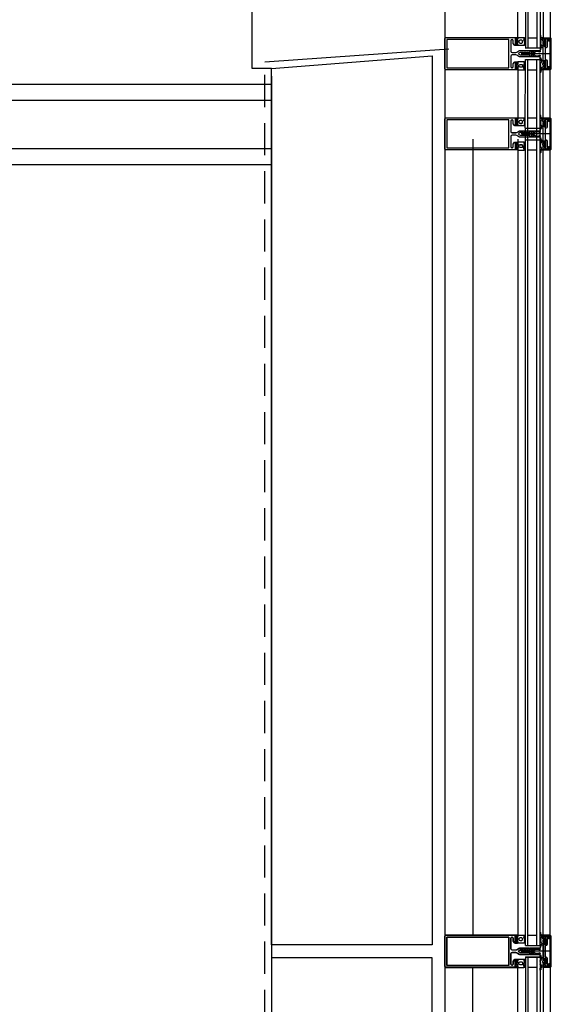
# Model space of a CAD drawing. Header units: millimetres. Extents: x -3528 to 120637, y -30575 to 25397.
# Tile 17 of 24: x 113733 to 114561, y -12618 to -11084. Entities that reach past the tile are written whole.
import ezdxf

# ---------------------------------------------------------------- set-up
doc = ezdxf.new("R2010")
doc.units = ezdxf.units.MM
doc.header["$LTSCALE"] = 100
doc.header["$MEASUREMENT"] = 0
for name, pattern in [('AUSGEZOGEN', [0]), ('CENTER', [50.8, 31.75, -6.35, 6.35, -6.35]), ('DASHED', [0.75, 0.5, -0.25])]:
    doc.linetypes.add(name, pattern=pattern)
doc.layers.get('0').update_dxf_attribs({"linetype": 'CONTINUOUS'})
for name, color, linetype in [('AL21----_BUITENWAND', 3, 'CONTINUOUS'), ('AL22----_BINNENWAND', 2, 'CONTINUOUS'), ('AL31----_BUITENKOZIJN', 1, 'CONTINUOUS'), ('AL42----_PLEISTERWERK', 8, 'CONTINUOUS'), ('BL$7----_STRAMIEN', 8, 'CONTINUOUS')]:
    doc.layers.add(name, color=color, linetype=linetype)
doc.styles.get("Standard").update_dxf_attribs({"font": 'arial.ttf'})

# ---------------------------------------------------------------- blocks, each defined once
blk = doc.blocks.new('204507')
at = {"color": 0, "linetype": 'ByBlock', "lineweight": -2}
blk.add_lwpolyline([(0, 0.15), (0, 9.6), (-0.2, 9.8), (-1.49, 9.8), (-1.96, 9.69), (-4.07, 8.75), (-4.5, 8.8), (-4.59, 8.96), (-3.96, 9.52), (-3.46, 9.68), (-2.7, 9.87), (-2.18, 9.97), (-1.17, 10.08), (-0.67, 10.09), (-0.07, 10.67), (-0.08, 10.81), (-0.63, 10.99), (-1.28, 10.98), (-1.8, 10.95), (-2.32, 10.89), (-4.11, 10.49), (-4.8, 10.24), (-6.58, 10.06), (-7.04, 10.85), (-7.35, 11), (-7.56, 10.85), (-8.04, 10.02), (-8.46, 9.81), (-8.75, 10.02), (-9.24, 10.85), (-9.56, 11), (-9.77, 10.83), (-10.24, 10.02), (-10.68, 9.81), (-10.97, 10.02), (-11.45, 10.85), (-11.76, 11), (-11.97, 10.85), (-12.4, 10.11), (-12.4, 0.15), (-10.4, 0.15), (-9.84, 0.3), (-9.58, 0.2), (-9.5, 0), (-9.5, -1.6), (-10.3, -1.6), (-10.3, -1.9), (-8.87, -3.33), (-8.27, -3.6), (-4.12, -3.6), (-3.51, -3.31), (-2.1, -1.9), (-2.1, -1.600001), (-2.9, -1.600001), (-2.9, 0), (-2.77, 0.25), (-2.56, 0.3), (-2, 0.15), (0, 0.15), (0, 9.6), (-0.2, 9.8), (-1.49, 9.8), (-1.96, 9.69), (-4.07, 8.75), (-4.5, 8.8), (-4.59, 8.96), (-3.96, 9.52), (-3.46, 9.68), (-2.7, 9.87), (-2.18, 9.97), (-1.17, 10.08), (-0.67, 10.09), (-0.07, 10.67), (-0.08, 10.81), (-0.63, 10.99), (-1.28, 10.98), (-1.8, 10.95), (-2.32, 10.89), (-4.11, 10.49), (-4.8, 10.24), (-6.58, 10.06), (-7.04, 10.85), (-7.35, 11), (-7.56, 10.85), (-8.04, 10.02), (-8.46, 9.81), (-8.75, 10.02), (-9.24, 10.85), (-9.56, 11), (-9.77, 10.83), (-10.24, 10.02), (-10.68, 9.81), (-10.97, 10.02), (-11.45, 10.85), (-11.76, 11), (-11.97, 10.85), (-12.4, 10.11), (-12.4, 0.15), (-10.4, 0.15), (-9.84, 0.3), (-9.58, 0.2), (-9.5, 0), (-9.5, -1.6), (-10.3, -1.6), (-10.3, -1.9), (-8.87, -3.33), (-8.27, -3.6), (-4.12, -3.6), (-3.51, -3.31), (-2.1, -1.9), (-2.1, -1.600001), (-2.9, -1.600001), (-2.9, 0), (-2.77, 0.25), (-2.56, 0.3), (-2, 0.15), (0, 0.15)], dxfattribs=at)
for points in [[(-8.45, 3.599999), (-8.45, 6.3), (-7.45, 7.3), (-4.95, 7.3), (-3.95, 6.3), (-3.95, 3.599999), (-4.54, 2.19), (-5.95, 1.6), (-6.45, 1.6), (-7.86, 2.19)], [(-4.2, -0.500001), (-4.2, -2.180001), (-4.67, -2.6), (-7.73, -2.6), (-4.67, -2.6), (-7.73, -2.6), (-8.2, -2.180001), (-8.2, -0.500001), (-8.2, -2.180001), (-8.2, -0.500001), (-7.73, 0), (-4.7, 0)]]:
    blk.add_lwpolyline(points, close=True, dxfattribs=at)
at = {"color": 0, "linetype": 'ByBlock', "lineweight": -2, "flags": 3}
blk.add_attdef('GRUPPE', (0, 0), '', height=1, dxfattribs=at)
blk = doc.blocks.new('204772')
at = {"color": 0, "linetype": 'ByBlock', "lineweight": -2}
for points in [[(0.3, 0.3), (0.29, -1.63), (-0.04, -1.87), (-0.6, -1.72), (-4.88, -1.72), (-5.34, -2.22), (-5.36, -3.57), (-6.35, -4.71), (-6.85, -4.87), (-8.62, -5.22), (-9.12, -5.26), (-9.52, -5.45), (-9.69, -5.87), (-9.61, -6.12), (-9.49, -6.17), (-9.1, -6.16), (-8.37, -6.16), (-7.64, -6.08), (-6.93, -5.94), (-6.23, -5.73), (-5.55, -5.45), (-4.9, -5.12), (-4.28, -4.72), (-3.7, -4.27), (-2.68, -3.63), (-1.5, -4.52), (-1.12, -5.92), (-1.01, -6.07), (-0.84, -6.12), (-0.62, -6.03), (-0.58, -5.98), (-0.03, -5.03), (0, -4.99), (0.16, -4.92), (0.32, -4.98), (0.36, -5.03), (0.93, -6), (0.97, -6.05), (1.15, -6.12), (1.38, -6.03), (1.42, -5.98), (1.97, -5.03), (2, -4.99), (2.16, -4.92), (2.32, -4.98), (2.36, -5.03), (2.93, -6), (2.97, -6.05), (3.15, -6.12), (3.38, -6.03), (3.42, -5.98), (3.97, -5.03), (4, -4.99), (4.16, -4.92), (4.32, -4.98), (4.36, -5.03), (4.93, -6), (4.97, -6.05), (5.16, -6.12), (5.34, -6.07), (5.45, -5.92), (5.83, -4.52), (7.01, -3.63), (8.03, -4.27), (8.61, -4.72), (9.22, -5.12), (9.75, -5.38), (10.73, -5.73), (11.75, -5.98), (12.27, -6.06), (12.79, -6.11), (13.43, -6.16), (13.82, -6.17), (13.94, -6.12), (14.02, -5.87), (13.85, -5.45), (12.14, -5.04), (10.33, -4.52), (10.19, -4.41), (10.15, -4.37), (10.1, -4.33), (9.67, -3.39), (9.66, -1.99), (9.36, -1.7), (7.2, -1.72), (6.64, -1.87), (6.4, -1.8), (6.3, -1.57), (6.3, 0.3), (7.1, 0.3), (7.1, 0.6), (5.69, 1.51), (5, 1.8), (1.53, 1.8), (0.93, 1.53), (-0.5, 0.6), (-0.5, 0.3)], [(2.07, -1.8), (4.5, -1.8), (5, -1.3), (4.99, 0.38), (4.53, 0.8), (2.07, 0.8), (1.61, 0.38), (1.6, -1.3)]]:
    blk.add_lwpolyline(points, close=True, dxfattribs=at)
at = {"color": 0, "linetype": 'ByBlock', "lineweight": -2, "flags": 3}
blk.add_attdef('GRUPPE', (0, 0), '', height=1, dxfattribs=at)
blk = doc.blocks.new('204602')
at = {"color": 0, "linetype": 'ByBlock', "lineweight": -2}
for points in [[(3, 1.8), (3, 16.05), (2.69, 16.88), (1.67, 17.3), (0.87, 16.94), (0.5, 15.91), (0.91, 15.12), (1.36, 14.83), (1.5, 14.53), (1.5, 10.72), (1.21, 10.09), (-1.3, 7.59), (-2.7, 7.59), (-5.21, 10.09), (-5.5, 10.72), (-5.5, 14.53), (-5.36, 14.83), (-4.91, 15.12), (-4.5, 15.91), (-4.86, 16.94), (-5.68, 17.3), (-6.69, 16.88), (-7, 16.05), (-7, 1.8), (-5.06, 1.8), (-4.06, 1.3), (-3.71, 0.3), (-3.76, -0.83), (-3.83, -2.89), (-3.84, -4.46), (-4.02, -4.7), (-3.84, -4.94), (-3.82, -6.44), (-3.74, -8.19), (-3.68, -8.91), (-3.42, -9.54), (-2.63, -10.41), (-2, -10.7), (-1.37, -10.41), (-0.58, -9.54), (-0.32, -8.91), (-0.26, -8.19), (-0.18, -6.44), (-0.16, -4.94), (0.02, -4.7), (-0.16, -4.46), (-0.17, -2.89), (-0.24, -0.83), (-0.29, 0.3), (0.16, 1.41), (1.06, 1.8)], [(-5, 3.6), (-5.5, 4.1), (-5.5, 7.06), (-5.29, 7.47), (-4.96, 7.56), (-4.65, 7.42), (-3.72, 6.49), (-2, 5.79), (-0.28, 6.49), (0.65, 7.42), (1.08, 7.56), (1.5, 7.06), (1.5, 4.1), (1, 3.6), (-0.47, 3.6), (-1.85, 2.81), (-3.53, 3.6)]]:
    blk.add_lwpolyline(points, close=True, dxfattribs=at)
blk.add_lwpolyline([(-3.17, 0.5), (-2, 1.8), (-0.96, 1.09), (-0.76, -0.68), (-0.74, -1.28), (-0.69, -3.06), (-0.69, -4.54), (-0.72, -5.73), (-0.74, -6.33), (-0.75, -6.62), (-0.77, -7.22), (-1.17, -9.12), (-2, -9.5), (-2.83, -9.12), (-3.23, -7.22), (-3.25, -6.62), (-3.26, -6.33), (-3.28, -5.73), (-3.31, -4.54), (-3.31, -3.06), (-3.29, -2.17), (-3.27, -1.57), (-3.26, -1.28), (-3.24, -0.68), (-3.17, 0.5)], dxfattribs=at)
at = {"color": 0, "linetype": 'ByBlock', "lineweight": -2, "flags": 3}
blk.add_attdef('GRUPPE', (0, 0), '', height=1, dxfattribs=at)

msp = doc.modelspace()

# ---------------------------------------------------------------- linework, layer by layer
at = {"layer": 'AL21----_BUITENWAND'}
for p, q in [((114438.5, -11269.8), (114438.5, -12509)), ((114438.5, -13800.1), (114438.5, -12560.9))]:
    msp.add_line(p, q, dxfattribs=at)
for points in [[(114125, -12525), (114125, -11160), (114375, -11140), (114375, -12525)], [(114125, -12545), (114125, -13910), (114375, -13930), (114375, -12545)]]:
    msp.add_lwpolyline(points, close=True, dxfattribs=at)
at = {"layer": 'AL22----_BINNENWAND'}
for p, q in [((114125, -11185), (108950, -11185)), ((114125, -11210), (108950, -11210)), ((114125, -11285), (108950, -11285)), ((114125, -11310), (108950, -11310))]:
    msp.add_line(p, q, dxfattribs=at)
at = {"layer": 'AL31----_BUITENKOZIJN', "linetype": 'Continuous'}
for p, q in [((114395, -5100), (114395, -19995.4)), ((114508.5, -11111.8), (114508.5, -9893.8)), ((114548, -9893.8), (114548, -11111.8)), ((114560.6, -11136.9), (114513.8, -11136.9)), ((114508.5, -11156.9), (114508.5, -11236.9)), ((114508.5, -11157), (114508.5, -11236.9)), ((114548, -11236.9), (114548, -11156.9)), ((114548, -11236.9), (114548, -11157)), ((114508.5, -11269.8), (114508.5, -12510.8)), ((114560.6, -11261.9), (114513.8, -11261.9)), ((114548, -12510.8), (114548, -11269.8)), ((114560.6, -12534.9), (114513.8, -12534.9)), ((114560.6, -12535), (114513.8, -12535)), ((114560.6, -12535), (114513.8, -12535)), ((114508.5, -13800.1), (114508.5, -12559.1)), ((114548, -12559.1), (114548, -13800.1))]:
    msp.add_line(p, q, dxfattribs=at)
at = {"layer": 'AL31----_BUITENKOZIJN'}
for p, q in [((114520.3, -9877.8), (114520.3, -11127.9)), ((114524.3, -9877.8), (114524.3, -11127.9)), ((114538.3, -9877.8), (114538.3, -11127.9)), ((114543.3, -9877.8), (114543.3, -11127.9)), ((114524.3, -11111.9), (114538.3, -11111.9)), ((114520.2, -11127.9), (114543.3, -11127.9)), ((114520.2, -11252.9), (114520.3, -11145.8)), ((114520.3, -11145.8), (114543.3, -11145.8)), ((114524.2, -11253), (114524.2, -11145.8)), ((114524.2, -11253), (114524.2, -11145.8)), ((114538.2, -11253), (114538.2, -11145.8)), ((114538.2, -11253), (114538.2, -11145.8)), ((114543.2, -11253), (114543.3, -11145.8)), ((114543.2, -11253), (114543.2, -11145.8)), ((114125, -11160), (114095, -11160)), ((114524.3, -11161.8), (114538.3, -11161.8)), ((114524.3, -11161.8), (114538.3, -11161.8)), ((114524.3, -11236.9), (114538.3, -11236.9)), ((114524.3, -11237), (114538.3, -11237)), ((114520.2, -11252.9), (114543.3, -11252.9)), ((114520.3, -12526.1), (114520.3, -11253.8)), ((114524.3, -12526.1), (114524.3, -11253.8)), ((114538.3, -12526.1), (114538.3, -11253.8)), ((114543.3, -12526.1), (114543.3, -11253.8)), ((114520.3, -11270.8), (114543.3, -11270.8)), ((114520.3, -11270.8), (114543.3, -11270.8)), ((114524.3, -11286.8), (114538.3, -11286.8)), ((114524.3, -11286.8), (114538.3, -11286.8)), ((114524.3, -12510), (114538.3, -12510)), ((114524.3, -12510), (114538.3, -12510)), ((114524.3, -12510.1), (114538.3, -12510.1)), ((114520.3, -12526), (114543.3, -12526)), ((114520.3, -12526), (114543.3, -12526)), ((114520.3, -12526.1), (114543.3, -12526.1)), ((114520.3, -12543.8), (114543.3, -12543.8)), ((114520.3, -12543.8), (114543.3, -12543.8)), ((114520.3, -12543.8), (114520.3, -13816.1)), ((114520.3, -12543.9), (114543.3, -12543.9)), ((114524.3, -12543.8), (114524.3, -13816.1)), ((114538.3, -12543.8), (114538.3, -13816.1)), ((114543.3, -12543.8), (114543.3, -13816.1)), ((114524.3, -12559.8), (114538.3, -12559.8)), ((114524.3, -12559.8), (114538.3, -12559.8)), ((114524.3, -12559.9), (114538.3, -12559.9))]:
    msp.add_line(p, q, dxfattribs=at)
at = {"layer": 'AL31----_BUITENKOZIJN', "linetype": 'AUSGEZOGEN'}
for p, q in [((114548, -11112.9), (114548, -11111.9)), ((114548, -11111.9), (114559, -11111.9)), ((114548, -11113), (114548, -11112)), ((114551.6, -11114.1), (114548, -11112.9)), ((114553, -11113.4), (114551.6, -11114.1)), ((114554.5, -11113.4), (114553, -11113.4)), ((114554.5, -11113.5), (114553, -11113.5)), ((114554.5, -11113.2), (114554.5, -11113.4)), ((114556, -11113.2), (114554.5, -11113.2)), ((114554.5, -11113.3), (114554.5, -11113.5)), ((114556, -11113.3), (114554.5, -11113.3)), ((114556.5, -11113.7), (114556, -11113.2)), ((114556.5, -11113.8), (114556, -11113.3)), ((114556.5, -11117.2), (114556.5, -11113.7)), ((114556.5, -11117.3), (114556.5, -11113.8)), ((114557.3, -11117.2), (114556.5, -11117.2)), ((114557.3, -11117.3), (114556.5, -11117.3)), ((114557.8, -11116.7), (114557.3, -11117.2)), ((114557.8, -11116.8), (114557.3, -11117.3)), ((114558.3, -11113.2), (114557.8, -11113.7)), ((114558.3, -11113.3), (114557.8, -11113.8)), ((114557.8, -11113.7), (114557.8, -11116.7)), ((114557.8, -11113.8), (114557.8, -11116.8)), ((114558.2, -11113.2), (114558.3, -11113.2)), ((114558.7, -11113.7), (114558.2, -11113.2)), ((114558.2, -11113.3), (114558.3, -11113.3)), ((114558.7, -11113.8), (114558.2, -11113.3)), ((114558.7, -11160.1), (114558.7, -11113.7)), ((114558.7, -11160.2), (114558.7, -11113.8)), ((114559, -11111.9), (114560, -11112.9)), ((114560, -11112.9), (114560, -11160.9)), ((114560, -11113), (114560, -11161)), ((114548, -11160.8), (114551.6, -11159.6)), ((114548, -11160.9), (114551.6, -11159.7)), ((114548, -11161.9), (114548, -11160.8)), ((114548, -11162), (114548, -11160.9)), ((114559, -11162), (114548, -11162)), ((114551.6, -11159.6), (114553, -11160.4)), ((114551.6, -11159.7), (114553, -11160.5)), ((114553, -11160.4), (114554.5, -11160.4)), ((114553, -11160.5), (114554.5, -11160.5)), ((114554.5, -11160.4), (114554.5, -11160.6)), ((114554.5, -11160.5), (114554.5, -11160.7)), ((114554.5, -11160.6), (114556, -11160.6)), ((114554.5, -11160.7), (114556, -11160.7)), ((114556, -11160.6), (114556.5, -11160.1)), ((114556, -11160.7), (114556.5, -11160.2)), ((114556.5, -11160.1), (114556.5, -11156.6)), ((114556.5, -11156.6), (114557.3, -11156.6)), ((114556.5, -11160.2), (114556.5, -11156.7)), ((114556.5, -11156.7), (114557.3, -11156.7)), ((114557.3, -11156.6), (114557.8, -11157.1)), ((114557.3, -11156.7), (114557.8, -11157.2)), ((114557.8, -11157.1), (114557.8, -11160.1)), ((114557.8, -11157.2), (114557.8, -11160.2)), ((114557.8, -11160.1), (114558.3, -11160.6)), ((114557.8, -11160.2), (114558.3, -11160.7)), ((114558.2, -11160.6), (114558.7, -11160.1)), ((114558.2, -11160.7), (114558.7, -11160.2)), ((114558.3, -11160.6), (114558.2, -11160.6)), ((114558.3, -11160.7), (114558.2, -11160.7)), ((114560, -11160.9), (114559, -11161.9)), ((114560, -11161), (114559, -11162)), ((114548, -11237.9), (114548, -11236.9)), ((114548, -11236.9), (114559, -11236.9)), ((114548, -11238), (114548, -11237)), ((114548, -11237), (114559, -11237)), ((114551.6, -11239.1), (114548, -11237.9)), ((114551.6, -11239.2), (114548, -11238)), ((114553, -11238.4), (114551.6, -11239.1)), ((114553, -11238.5), (114551.6, -11239.2)), ((114554.5, -11238.4), (114553, -11238.4)), ((114554.5, -11238.5), (114553, -11238.5)), ((114554.5, -11238.2), (114554.5, -11238.4)), ((114556, -11238.2), (114554.5, -11238.2)), ((114554.5, -11238.3), (114554.5, -11238.5)), ((114556, -11238.3), (114554.5, -11238.3)), ((114556.5, -11238.7), (114556, -11238.2)), ((114556.5, -11238.8), (114556, -11238.3)), ((114556.5, -11242.2), (114556.5, -11238.7)), ((114556.5, -11242.3), (114556.5, -11238.8)), ((114557.8, -11241.7), (114557.3, -11242.2)), ((114557.8, -11241.8), (114557.3, -11242.3)), ((114558.3, -11238.2), (114557.8, -11238.7)), ((114558.3, -11238.3), (114557.8, -11238.8)), ((114557.8, -11238.7), (114557.8, -11241.7)), ((114557.8, -11238.8), (114557.8, -11241.8)), ((114558.2, -11238.2), (114558.3, -11238.2)), ((114558.7, -11238.7), (114558.2, -11238.2)), ((114558.2, -11238.3), (114558.3, -11238.3)), ((114558.7, -11238.8), (114558.2, -11238.3)), ((114558.7, -11285.1), (114558.7, -11238.7)), ((114558.7, -11285.2), (114558.7, -11238.8)), ((114559, -11236.9), (114560, -11237.9)), ((114559, -11237), (114560, -11238)), ((114560, -11237.9), (114560, -11285.9)), ((114560, -11238), (114560, -11286)), ((114557.3, -11242.2), (114556.5, -11242.2)), ((114557.3, -11242.3), (114556.5, -11242.3)), ((114548, -11285.8), (114551.6, -11284.6)), ((114548, -11285.9), (114551.6, -11284.7)), ((114548, -11286.9), (114548, -11285.8)), ((114548, -11287), (114548, -11285.9)), ((114559, -11286.9), (114548, -11286.9)), ((114559, -11287), (114548, -11287)), ((114551.6, -11284.6), (114553, -11285.4)), ((114551.6, -11284.7), (114553, -11285.5)), ((114553, -11285.4), (114554.5, -11285.4)), ((114553, -11285.5), (114554.5, -11285.5)), ((114554.5, -11285.4), (114554.5, -11285.6)), ((114554.5, -11285.5), (114554.5, -11285.7)), ((114554.5, -11285.6), (114556, -11285.6)), ((114554.5, -11285.7), (114556, -11285.7)), ((114556, -11285.6), (114556.5, -11285.1)), ((114556, -11285.7), (114556.5, -11285.2)), ((114556.5, -11285.1), (114556.5, -11281.6)), ((114556.5, -11281.6), (114557.3, -11281.6)), ((114556.5, -11285.2), (114556.5, -11281.7)), ((114556.5, -11281.7), (114557.3, -11281.7)), ((114557.3, -11281.6), (114557.8, -11282.1)), ((114557.3, -11281.7), (114557.8, -11282.2)), ((114557.8, -11282.1), (114557.8, -11285.1)), ((114557.8, -11282.2), (114557.8, -11285.2)), ((114557.8, -11285.1), (114558.3, -11285.6)), ((114557.8, -11285.2), (114558.3, -11285.7)), ((114558.2, -11285.6), (114558.7, -11285.1)), ((114558.2, -11285.7), (114558.7, -11285.2)), ((114558.3, -11285.6), (114558.2, -11285.6)), ((114558.3, -11285.7), (114558.2, -11285.7)), ((114560, -11285.9), (114559, -11286.9)), ((114560, -11286), (114559, -11287)), ((114548, -12509.9), (114548, -12511)), ((114559, -12509.9), (114548, -12509.9)), ((114548, -12511), (114548, -12510)), ((114548, -12510), (114559, -12510)), ((114548, -12511), (114548, -12510)), ((114548, -12510), (114559, -12510)), ((114551.6, -12512.2), (114548, -12511)), ((114551.6, -12512.2), (114548, -12511)), ((114548, -12511), (114551.6, -12512.2)), ((114551.6, -12512.2), (114553, -12511.4)), ((114553, -12511.5), (114551.6, -12512.2)), ((114553, -12511.5), (114551.6, -12512.2)), ((114553, -12511.4), (114554.5, -12511.4)), ((114554.5, -12511.5), (114553, -12511.5)), ((114554.5, -12511.5), (114553, -12511.5)), ((114554.5, -12511.4), (114554.5, -12511.2)), ((114554.5, -12511.2), (114556, -12511.2)), ((114554.5, -12511.3), (114554.5, -12511.5)), ((114556, -12511.3), (114554.5, -12511.3)), ((114554.5, -12511.3), (114554.5, -12511.5)), ((114556, -12511.3), (114554.5, -12511.3)), ((114556, -12511.2), (114556.5, -12511.7)), ((114556.5, -12511.8), (114556, -12511.3)), ((114556.5, -12511.8), (114556, -12511.3)), ((114556.5, -12511.7), (114556.5, -12515.2)), ((114556.5, -12515.3), (114556.5, -12511.8)), ((114556.5, -12515.3), (114556.5, -12511.8)), ((114557.3, -12515.2), (114557.8, -12514.7)), ((114557.8, -12514.8), (114557.3, -12515.3)), ((114557.8, -12514.8), (114557.3, -12515.3)), ((114557.8, -12511.7), (114558.3, -12511.2)), ((114558.3, -12511.3), (114557.8, -12511.8)), ((114558.3, -12511.3), (114557.8, -12511.8)), ((114557.8, -12514.7), (114557.8, -12511.7)), ((114557.8, -12511.8), (114557.8, -12514.8)), ((114557.8, -12511.8), (114557.8, -12514.8)), ((114558.2, -12511.2), (114558.7, -12511.7)), ((114558.3, -12511.2), (114558.2, -12511.2)), ((114558.2, -12511.3), (114558.3, -12511.3)), ((114558.7, -12511.8), (114558.2, -12511.3)), ((114558.2, -12511.3), (114558.3, -12511.3)), ((114558.7, -12511.8), (114558.2, -12511.3)), ((114558.7, -12511.7), (114558.7, -12558.1)), ((114558.7, -12558.2), (114558.7, -12511.8)), ((114558.7, -12558.2), (114558.7, -12511.8)), ((114560, -12510.9), (114559, -12509.9)), ((114559, -12510), (114560, -12511)), ((114559, -12510), (114560, -12511)), ((114560, -12558.9), (114560, -12510.9)), ((114560, -12511), (114560, -12559)), ((114560, -12511), (114560, -12559)), ((114556.5, -12515.2), (114557.3, -12515.2)), ((114557.3, -12515.3), (114556.5, -12515.3)), ((114557.3, -12515.3), (114556.5, -12515.3)), ((114548, -12558.9), (114551.6, -12557.7)), ((114548, -12558.9), (114551.6, -12557.7)), ((114551.6, -12557.7), (114548, -12558.9)), ((114548, -12560), (114548, -12558.9)), ((114548, -12560), (114548, -12558.9)), ((114548, -12558.9), (114548, -12559.9)), ((114548, -12559.9), (114559, -12559.9)), ((114559, -12560), (114548, -12560)), ((114559, -12560), (114548, -12560)), ((114551.6, -12557.7), (114553, -12558.5)), ((114551.6, -12557.7), (114553, -12558.5)), ((114553, -12558.4), (114551.6, -12557.7)), ((114554.5, -12558.4), (114553, -12558.4)), ((114553, -12558.5), (114554.5, -12558.5)), ((114553, -12558.5), (114554.5, -12558.5)), ((114554.5, -12558.6), (114554.5, -12558.4)), ((114554.5, -12558.5), (114554.5, -12558.7)), ((114554.5, -12558.5), (114554.5, -12558.7)), ((114556, -12558.6), (114554.5, -12558.6)), ((114554.5, -12558.7), (114556, -12558.7)), ((114554.5, -12558.7), (114556, -12558.7)), ((114556.5, -12558.1), (114556, -12558.6)), ((114556, -12558.7), (114556.5, -12558.2)), ((114556, -12558.7), (114556.5, -12558.2)), ((114557.3, -12554.6), (114556.5, -12554.6)), ((114556.5, -12554.6), (114556.5, -12558.1)), ((114556.5, -12558.2), (114556.5, -12554.7)), ((114556.5, -12554.7), (114557.3, -12554.7)), ((114556.5, -12558.2), (114556.5, -12554.7)), ((114556.5, -12554.7), (114557.3, -12554.7)), ((114557.8, -12555.1), (114557.3, -12554.6)), ((114557.3, -12554.7), (114557.8, -12555.2)), ((114557.3, -12554.7), (114557.8, -12555.2)), ((114557.8, -12558.1), (114557.8, -12555.1)), ((114557.8, -12555.2), (114557.8, -12558.2)), ((114557.8, -12555.2), (114557.8, -12558.2)), ((114558.3, -12558.6), (114557.8, -12558.1)), ((114557.8, -12558.2), (114558.3, -12558.7)), ((114557.8, -12558.2), (114558.3, -12558.7)), ((114558.7, -12558.1), (114558.2, -12558.6)), ((114558.2, -12558.7), (114558.7, -12558.2)), ((114558.2, -12558.7), (114558.7, -12558.2)), ((114558.2, -12558.6), (114558.3, -12558.6)), ((114558.3, -12558.7), (114558.2, -12558.7)), ((114558.3, -12558.7), (114558.2, -12558.7)), ((114559, -12559.9), (114560, -12558.9)), ((114560, -12559), (114559, -12560)), ((114560, -12559), (114559, -12560))]:
    msp.add_line(p, q, dxfattribs=at)
at = {"layer": 'AL31----_BUITENKOZIJN'}
msp.add_lwpolyline([(114095, -11160), (114095, -5915.1)], dxfattribs=at)
at = {"layer": 'AL31----_BUITENKOZIJN', "linetype": 'Continuous'}
for points in [[(114559, -9893.8), (114559, -11111.8)], [(114559, -11236.9), (114559, -11161.9)], [(114559, -11236.9), (114559, -11161.9)], [(114559, -12510.8), (114559, -11269.8)], [(114559, -12559.1), (114559, -13800.1)]]:
    msp.add_lwpolyline(points, dxfattribs=at)
at = {"layer": 'AL31----_BUITENKOZIJN', "linetype": 'AUSGEZOGEN'}
for points in [[(114395, -11160.5), (114395, -11113.3), (114395.4, -11112.3), (114396.5, -11111.8), (114508.4, -11111.8), (114508.4, -11113.7), (114507.6, -11114.5), (114507.1, -11114.5), (114507.1, -11113.3), (114504.4, -11113.3), (114504.4, -11117.8), (114504.2, -11118), (114504.4, -11118.3), (114504.4, -11122.7), (114507.1, -11122.7), (114507.1, -11121.5), (114507.6, -11121.5), (114508.4, -11122.3), (114508.4, -11123.7), (114507.9, -11124.2), (114504, -11124.2), (114503.1, -11123.8), (114501.5, -11121), (114501.4, -11120.6), (114501.4, -11116.9), (114500.8, -11115.5), (114499.5, -11114.9), (114499.5, -11114.9), (114498.1, -11115.5), (114497.5, -11116.8), (114497.5, -11132.8), (114498.2, -11134.4), (114499.5, -11134.8), (114505.3, -11134.8), (114506.8, -11134.4), (114510.1, -11132.5), (114511.3, -11132), (114512.6, -11131.8), (114526.6, -11131.8), (114527.9, -11132.9), (114526.9, -11134.3), (114526.6, -11134.8), (114525.4, -11134.8), (114525.1, -11134.3), (114524.8, -11134.8), (114523.6, -11134.8), (114523.3, -11134.3), (114523, -11134.8), (114521.8, -11134.8), (114521.5, -11134.3), (114521.5, -11134.3), (114521.2, -11134.8), (114520, -11134.8), (114519.7, -11134.3), (114519.4, -11134.8), (114518.2, -11134.8), (114517.9, -11134.3), (114517.6, -11134.8), (114516.4, -11134.8), (114516.1, -11134.3)], [(114398, -11158.7), (114494.4, -11158.7), (114494.4, -11114.9), (114398, -11114.9), (114398, -11158.7)], [(114516.1, -11134.3), (114515.8, -11134.8), (114514.6, -11134.8), (114514.3, -11134.3), (114514, -11134.8), (114512.8, -11134.8), (114512.5, -11134.3), (114512.2, -11134.8), (114512, -11134.8), (114510.1, -11136), (114509.6, -11136.8), (114510.1, -11137.7), (114512, -11138.8), (114513.1, -11138.8), (114513.4, -11139.3), (114513.7, -11138.8), (114514.9, -11138.8), (114515.2, -11139.3), (114515.5, -11138.8), (114516.7, -11138.8), (114517, -11139.3), (114517.3, -11138.8), (114518.5, -11138.8), (114518.8, -11139.3), (114519.1, -11138.8), (114520.3, -11138.8), (114520.6, -11139.3), (114520.9, -11138.8), (114522.1, -11138.8), (114522.4, -11139.3), (114522.7, -11138.8), (114523.9, -11138.8), (114524.2, -11139.3), (114524.5, -11138.8), (114525.7, -11138.8), (114526, -11139.3), (114526.6, -11139.3), (114527.9, -11140.6), (114526.6, -11141.8), (114512.6, -11141.8), (114511.3, -11141.7), (114510.1, -11141.2), (114506.8, -11139.2), (114505.3, -11138.8), (114499.5, -11138.8), (114498, -11139.5), (114497.5, -11140.8), (114497.5, -11156.7), (114498.1, -11158.1), (114499.5, -11158.7), (114499.4, -11158.7), (114500.7, -11158.2), (114501.4, -11156.9), (114501.4, -11153.1), (114501.5, -11152.7), (114503.1, -11149.9), (114504, -11149.4), (114507.9, -11149.4), (114508.4, -11149.9), (114508.4, -11151.3), (114507.6, -11152.1), (114507.1, -11152.1), (114507.1, -11150.9), (114504.4, -11150.9), (114504.4, -11155.4), (114504.2, -11155.6), (114504.4, -11155.9), (114504.4, -11160.3), (114507.1, -11160.3), (114507.1, -11159.1), (114507.6, -11159.1), (114508.4, -11159.9), (114508.4, -11161.8), (114396.5, -11161.8), (114395.5, -11161.4), (114395, -11160.5)], [(114395, -11285.5), (114395, -11238.3), (114395.4, -11237.3), (114396.5, -11236.8), (114508.4, -11236.8), (114508.4, -11238.7), (114507.6, -11239.5), (114507.1, -11239.5), (114507.1, -11238.3), (114504.4, -11238.3), (114504.4, -11242.8), (114504.2, -11243), (114504.4, -11243.3), (114504.4, -11247.7), (114507.1, -11247.7), (114507.1, -11246.5), (114507.6, -11246.5), (114508.4, -11247.3), (114508.4, -11248.7), (114507.9, -11249.2), (114504, -11249.2), (114503.1, -11248.8), (114501.5, -11246), (114501.4, -11245.6), (114501.4, -11241.9), (114500.8, -11240.5), (114499.5, -11239.9), (114499.5, -11239.9), (114498.1, -11240.5), (114497.5, -11241.8), (114497.5, -11257.8), (114498.2, -11259.4), (114499.5, -11259.8), (114505.3, -11259.8), (114506.8, -11259.4), (114510.1, -11257.5), (114511.3, -11257), (114512.6, -11256.8), (114526.6, -11256.8), (114527.9, -11257.9), (114526.9, -11259.3), (114526.6, -11259.8), (114525.4, -11259.8), (114525.1, -11259.3), (114524.8, -11259.8), (114523.6, -11259.8), (114523.3, -11259.3), (114523, -11259.8), (114521.8, -11259.8), (114521.5, -11259.3), (114521.5, -11259.3), (114521.2, -11259.8), (114520, -11259.8), (114519.7, -11259.3), (114519.4, -11259.8), (114518.2, -11259.8), (114517.9, -11259.3), (114517.6, -11259.8), (114516.4, -11259.8), (114516.1, -11259.3)], [(114395, -11285.6), (114395, -11238.4), (114395.4, -11237.4), (114396.5, -11236.9), (114508.4, -11236.9), (114508.4, -11238.8), (114507.6, -11239.6), (114507.1, -11239.6), (114507.1, -11238.4), (114504.4, -11238.4), (114504.4, -11242.9), (114504.2, -11243.1), (114504.4, -11243.4), (114504.4, -11247.8), (114507.1, -11247.8), (114507.1, -11246.6), (114507.6, -11246.6), (114508.4, -11247.4), (114508.4, -11248.8), (114507.9, -11249.3), (114504, -11249.3), (114503.1, -11248.9), (114501.5, -11246.1), (114501.4, -11245.6), (114501.4, -11242), (114500.8, -11240.6), (114499.5, -11240), (114499.5, -11240), (114498.1, -11240.6), (114497.5, -11241.9), (114497.5, -11257.9), (114498.2, -11259.4), (114499.5, -11259.9), (114505.3, -11259.9), (114506.8, -11259.5), (114510.1, -11257.6), (114511.3, -11257.1), (114512.6, -11256.9), (114526.6, -11256.9), (114527.9, -11258), (114526.9, -11259.4), (114526.6, -11259.9), (114525.4, -11259.9), (114525.1, -11259.4), (114524.8, -11259.9), (114523.6, -11259.9), (114523.3, -11259.4), (114523, -11259.9), (114521.8, -11259.9), (114521.5, -11259.4), (114521.5, -11259.4), (114521.2, -11259.9), (114520, -11259.9), (114519.7, -11259.4), (114519.4, -11259.9), (114518.2, -11259.9), (114517.9, -11259.4), (114517.6, -11259.9), (114516.4, -11259.9), (114516.1, -11259.4)], [(114398, -11283.7), (114494.4, -11283.7), (114494.4, -11239.9), (114398, -11239.9), (114398, -11283.7)], [(114516.1, -11259.3), (114515.8, -11259.8), (114514.6, -11259.8), (114514.3, -11259.3), (114514, -11259.8), (114512.8, -11259.8), (114512.5, -11259.3), (114512.2, -11259.8), (114512, -11259.8), (114510.1, -11261), (114509.6, -11261.8), (114510.1, -11262.7), (114512, -11263.8), (114513.1, -11263.8), (114513.4, -11264.3), (114513.7, -11263.8), (114514.9, -11263.8), (114515.2, -11264.3), (114515.5, -11263.8), (114516.7, -11263.8), (114517, -11264.3), (114517.3, -11263.8), (114518.5, -11263.8), (114518.8, -11264.3), (114519.1, -11263.8), (114520.3, -11263.8), (114520.6, -11264.3), (114520.9, -11263.8), (114522.1, -11263.8), (114522.4, -11264.3), (114522.7, -11263.8), (114523.9, -11263.8), (114524.2, -11264.3), (114524.5, -11263.8), (114525.7, -11263.8), (114526, -11264.3), (114526.6, -11264.3), (114527.9, -11265.6), (114526.6, -11266.8), (114512.6, -11266.8), (114511.3, -11266.7), (114510.1, -11266.2), (114506.8, -11264.2), (114505.3, -11263.8), (114499.5, -11263.8), (114498, -11264.5), (114497.5, -11265.8), (114497.5, -11281.7), (114498.1, -11283.1), (114499.5, -11283.7), (114499.4, -11283.7), (114500.7, -11283.2), (114501.4, -11281.9), (114501.4, -11278.1), (114501.5, -11277.7), (114503.1, -11274.9), (114504, -11274.4), (114507.9, -11274.4), (114508.4, -11274.9), (114508.4, -11276.3), (114507.6, -11277.1), (114507.1, -11277.1), (114507.1, -11275.9), (114504.4, -11275.9), (114504.4, -11280.4), (114504.2, -11280.6), (114504.4, -11280.9), (114504.4, -11285.3), (114507.1, -11285.3), (114507.1, -11284.1), (114507.6, -11284.1), (114508.4, -11284.9), (114508.4, -11286.8), (114396.5, -11286.8), (114395.5, -11286.4), (114395, -11285.5)], [(114395, -12558.6), (114395, -12511.4), (114395.4, -12510.4), (114396.5, -12509.9), (114508.4, -12509.9), (114508.4, -12511.8), (114507.6, -12512.6), (114507.1, -12512.6), (114507.1, -12511.4), (114504.4, -12511.4), (114504.4, -12515.9), (114504.2, -12516.1), (114504.4, -12516.4), (114504.4, -12520.8), (114507.1, -12520.8), (114507.1, -12519.6), (114507.6, -12519.6), (114508.4, -12520.4), (114508.4, -12521.8), (114507.9, -12522.3), (114504, -12522.3), (114503.1, -12521.9), (114501.5, -12519.1), (114501.4, -12518.6), (114501.4, -12515), (114500.8, -12513.6), (114499.5, -12513), (114499.5, -12513), (114498.1, -12513.6), (114497.5, -12514.9), (114497.5, -12530.9), (114498.2, -12532.4), (114499.5, -12532.9), (114505.3, -12532.9), (114506.8, -12532.5), (114510.1, -12530.6), (114511.3, -12530.1), (114512.6, -12529.9), (114526.6, -12529.9), (114527.9, -12531), (114526.9, -12532.4), (114526.6, -12532.9), (114525.4, -12532.9), (114525.1, -12532.4), (114524.8, -12532.9), (114523.6, -12532.9), (114523.3, -12532.4), (114523, -12532.9), (114521.8, -12532.9), (114521.5, -12532.4), (114521.5, -12532.4), (114521.2, -12532.9), (114520, -12532.9), (114519.7, -12532.4), (114519.4, -12532.9), (114518.2, -12532.9), (114517.9, -12532.4), (114517.6, -12532.9), (114516.4, -12532.9), (114516.1, -12532.4)], [(114395, -12558.6), (114395, -12511.4), (114395.4, -12510.4), (114396.5, -12509.9), (114508.4, -12509.9), (114508.4, -12511.8), (114507.6, -12512.6), (114507.1, -12512.6), (114507.1, -12511.4), (114504.4, -12511.4), (114504.4, -12515.9), (114504.2, -12516.1), (114504.4, -12516.4), (114504.4, -12520.8), (114507.1, -12520.8), (114507.1, -12519.6), (114507.6, -12519.6), (114508.4, -12520.4), (114508.4, -12521.8), (114507.9, -12522.3), (114504, -12522.3), (114503.1, -12521.9), (114501.5, -12519.1), (114501.4, -12518.6), (114501.4, -12515), (114500.8, -12513.6), (114499.5, -12513), (114499.5, -12513), (114498.1, -12513.6), (114497.5, -12514.9), (114497.5, -12530.9), (114498.2, -12532.4), (114499.5, -12532.9), (114505.3, -12532.9), (114506.8, -12532.5), (114510.1, -12530.6), (114511.3, -12530.1), (114512.6, -12529.9), (114526.6, -12529.9), (114527.9, -12531), (114526.9, -12532.4), (114526.6, -12532.9), (114525.4, -12532.9), (114525.1, -12532.4), (114524.8, -12532.9), (114523.6, -12532.9), (114523.3, -12532.4), (114523, -12532.9), (114521.8, -12532.9), (114521.5, -12532.4), (114521.5, -12532.4), (114521.2, -12532.9), (114520, -12532.9), (114519.7, -12532.4), (114519.4, -12532.9), (114518.2, -12532.9), (114517.9, -12532.4), (114517.6, -12532.9), (114516.4, -12532.9), (114516.1, -12532.4)], [(114516.1, -12537.5), (114515.8, -12537), (114514.6, -12537), (114514.3, -12537.5), (114514, -12537), (114512.8, -12537), (114512.5, -12537.5), (114512.2, -12537), (114512, -12537), (114510.1, -12535.9), (114509.6, -12535), (114510.1, -12534.1), (114512, -12533), (114513.1, -12533), (114513.4, -12532.5), (114513.7, -12533), (114514.9, -12533), (114515.2, -12532.5), (114515.5, -12533), (114516.7, -12533), (114517, -12532.5), (114517.3, -12533), (114518.5, -12533), (114518.8, -12532.5), (114519.1, -12533), (114520.3, -12533), (114520.6, -12532.5), (114520.9, -12533), (114522.1, -12533), (114522.4, -12532.5), (114522.7, -12533), (114523.9, -12533), (114524.2, -12532.5), (114524.5, -12533), (114525.7, -12533), (114526, -12532.5), (114526.6, -12532.5), (114527.9, -12531.2), (114526.6, -12530), (114512.6, -12530), (114511.3, -12530.2), (114510.1, -12530.7), (114506.8, -12532.6), (114505.3, -12533), (114499.5, -12533), (114498, -12532.3), (114497.5, -12531), (114497.5, -12515.1), (114498.1, -12513.7), (114499.5, -12513.1), (114499.4, -12513.1), (114500.7, -12513.6), (114501.4, -12514.9), (114501.4, -12518.7), (114501.5, -12519.2), (114503.1, -12521.9), (114504, -12522.4), (114507.9, -12522.4), (114508.4, -12521.9), (114508.4, -12520.5), (114507.6, -12519.7), (114507.1, -12519.7), (114507.1, -12520.9), (114504.4, -12520.9), (114504.4, -12516.4), (114504.2, -12516.2), (114504.4, -12515.9), (114504.4, -12511.5), (114507.1, -12511.5), (114507.1, -12512.7), (114507.6, -12512.7), (114508.4, -12511.9), (114508.4, -12510), (114396.5, -12510), (114395.5, -12510.4), (114395, -12511.3)], [(114395, -12511.3), (114395, -12558.5), (114395.4, -12559.5), (114396.5, -12560), (114508.4, -12560), (114508.4, -12558.1), (114507.6, -12557.3), (114507.1, -12557.3), (114507.1, -12558.5), (114504.4, -12558.5), (114504.4, -12554), (114504.2, -12553.8), (114504.4, -12553.5), (114504.4, -12549.1), (114507.1, -12549.1), (114507.1, -12550.3), (114507.6, -12550.3), (114508.4, -12549.5), (114508.4, -12548.1), (114507.9, -12547.6), (114504, -12547.6), (114503.1, -12548), (114501.5, -12550.8), (114501.4, -12551.3), (114501.4, -12554.9), (114500.8, -12556.3), (114499.5, -12556.9), (114499.5, -12556.9), (114498.1, -12556.3), (114497.5, -12555), (114497.5, -12539), (114498.2, -12537.5), (114499.5, -12537), (114505.3, -12537), (114506.8, -12537.4), (114510.1, -12539.3), (114511.3, -12539.8), (114512.6, -12540), (114526.6, -12540), (114527.9, -12538.9), (114526.9, -12537.5), (114526.6, -12537), (114525.4, -12537), (114525.1, -12537.5), (114524.8, -12537), (114523.6, -12537), (114523.3, -12537.5), (114523, -12537), (114521.8, -12537), (114521.5, -12537.5), (114521.5, -12537.5), (114521.2, -12537), (114520, -12537), (114519.7, -12537.5), (114519.4, -12537), (114518.2, -12537), (114517.9, -12537.5), (114517.6, -12537), (114516.4, -12537), (114516.1, -12537.5)], [(114398, -12556.8), (114494.4, -12556.8), (114494.4, -12513), (114398, -12513), (114398, -12556.8)], [(114398, -12556.8), (114494.4, -12556.8), (114494.4, -12513), (114398, -12513), (114398, -12556.8)], [(114398, -12513.1), (114494.4, -12513.1), (114494.4, -12556.9), (114398, -12556.9), (114398, -12513.1)], [(114516.1, -12532.4), (114515.8, -12532.9), (114514.6, -12532.9), (114514.3, -12532.4), (114514, -12532.9), (114512.8, -12532.9), (114512.5, -12532.4), (114512.2, -12532.9), (114512, -12532.9), (114510.1, -12534), (114509.6, -12534.9), (114510.1, -12535.8), (114512, -12536.9), (114513.1, -12536.9), (114513.4, -12537.4), (114513.7, -12536.9), (114514.9, -12536.9), (114515.2, -12537.4), (114515.5, -12536.9), (114516.7, -12536.9), (114517, -12537.4), (114517.3, -12536.9), (114518.5, -12536.9), (114518.8, -12537.4), (114519.1, -12536.9), (114520.3, -12536.9), (114520.6, -12537.4), (114520.9, -12536.9), (114522.1, -12536.9), (114522.4, -12537.4), (114522.7, -12536.9), (114523.9, -12536.9), (114524.2, -12537.4), (114524.5, -12536.9), (114525.7, -12536.9), (114526, -12537.4), (114526.6, -12537.4), (114527.9, -12538.7), (114526.6, -12539.9), (114512.6, -12539.9), (114511.3, -12539.7), (114510.1, -12539.2), (114506.8, -12537.3), (114505.3, -12536.9), (114499.5, -12536.9), (114498, -12537.6), (114497.5, -12538.9), (114497.5, -12554.8), (114498.1, -12556.2), (114499.5, -12556.8), (114499.4, -12556.8), (114500.7, -12556.3), (114501.4, -12555), (114501.4, -12551.2), (114501.5, -12550.7), (114503.1, -12548), (114504, -12547.5), (114507.9, -12547.5), (114508.4, -12548), (114508.4, -12549.4), (114507.6, -12550.2), (114507.1, -12550.2), (114507.1, -12549), (114504.4, -12549), (114504.4, -12553.5), (114504.2, -12553.7), (114504.4, -12554), (114504.4, -12558.4), (114507.1, -12558.4), (114507.1, -12557.2), (114507.6, -12557.2), (114508.4, -12558), (114508.4, -12559.9), (114396.5, -12559.9), (114395.5, -12559.5), (114395, -12558.6)], [(114516.1, -12532.4), (114515.8, -12532.9), (114514.6, -12532.9), (114514.3, -12532.4), (114514, -12532.9), (114512.8, -12532.9), (114512.5, -12532.4), (114512.2, -12532.9), (114512, -12532.9), (114510.1, -12534), (114509.6, -12534.9), (114510.1, -12535.8), (114512, -12536.9), (114513.1, -12536.9), (114513.4, -12537.4), (114513.7, -12536.9), (114514.9, -12536.9), (114515.2, -12537.4), (114515.5, -12536.9), (114516.7, -12536.9), (114517, -12537.4), (114517.3, -12536.9), (114518.5, -12536.9), (114518.8, -12537.4), (114519.1, -12536.9), (114520.3, -12536.9), (114520.6, -12537.4), (114520.9, -12536.9), (114522.1, -12536.9), (114522.4, -12537.4), (114522.7, -12536.9), (114523.9, -12536.9), (114524.2, -12537.4), (114524.5, -12536.9), (114525.7, -12536.9), (114526, -12537.4), (114526.6, -12537.4), (114527.9, -12538.7), (114526.6, -12539.9), (114512.6, -12539.9), (114511.3, -12539.7), (114510.1, -12539.2), (114506.8, -12537.3), (114505.3, -12536.9), (114499.5, -12536.9), (114498, -12537.6), (114497.5, -12538.9), (114497.5, -12554.8), (114498.1, -12556.2), (114499.5, -12556.8), (114499.4, -12556.8), (114500.7, -12556.3), (114501.4, -12555), (114501.4, -12551.2), (114501.5, -12550.7), (114503.1, -12548), (114504, -12547.5), (114507.9, -12547.5), (114508.4, -12548), (114508.4, -12549.4), (114507.6, -12550.2), (114507.1, -12550.2), (114507.1, -12549), (114504.4, -12549), (114504.4, -12553.5), (114504.2, -12553.7), (114504.4, -12554), (114504.4, -12558.4), (114507.1, -12558.4), (114507.1, -12557.2), (114507.6, -12557.2), (114508.4, -12558), (114508.4, -12559.9), (114396.5, -12559.9), (114395.5, -12559.5), (114395, -12558.6)]]:
    msp.add_lwpolyline(points, dxfattribs=at)
for points in [[(114548, -11160.4), (114548, -11157.2), (114548.8, -11156.4), (114549.4, -11156.4), (114549.4, -11157.6), (114551, -11157.6), (114552, -11156.6), (114552, -11148.2), (114549.4, -11148.2), (114549.4, -11149.4), (114548.8, -11149.4), (114548, -11148.6), (114548, -11125.2), (114548.8, -11124.4), (114549.4, -11124.4), (114549.4, -11125.6), (114552, -11125.6), (114552, -11117.2), (114551, -11116.2), (114549.4, -11116.2), (114549.4, -11117.4), (114548.8, -11117.4), (114548, -11116.6), (114548, -11113.4), (114551.8, -11114.4), (114551.9, -11114.4), (114552.3, -11114.3), (114552.7, -11113.6), (114553.1, -11113.4), (114554.7, -11114.4), (114553.7, -11115.1), (114555.4, -11116), (114555.5, -11116.4), (114555.4, -11116.7), (114555, -11116.9), (114554.5, -11116.9), (114554, -11117.4), (114554, -11126.1), (114553.6, -11127.1), (114552.5, -11127.6), (114551.7, -11127.6), (114551.2, -11128.1), (114551.2, -11131.6), (114551.2, -11131.8), (114551.2, -11131.9), (114551.2, -11132.1), (114551.2, -11145.7), (114551.7, -11146.2), (114552.5, -11146.2), (114553.6, -11146.6), (114554, -11147.7), (114554, -11156.4), (114554.5, -11156.9), (114555, -11156.9), (114555.3, -11157), (114555.5, -11157.4), (114555.3, -11157.8), (114553.7, -11158.7), (114554.8, -11159.2), (114553.2, -11160.3), (114552.7, -11160.2), (114552.3, -11159.5), (114551.9, -11159.4), (114551.8, -11159.4)], [(114548, -11160.5), (114548, -11157.3), (114548.8, -11156.5), (114549.4, -11156.5), (114549.4, -11157.7), (114551, -11157.7), (114552, -11156.7), (114552, -11148.3), (114549.4, -11148.3), (114549.4, -11149.5), (114548.8, -11149.5), (114548, -11148.7), (114548, -11125.3), (114548.8, -11124.5), (114549.4, -11124.5), (114549.4, -11125.7), (114552, -11125.7), (114552, -11117.3), (114551, -11116.3), (114549.4, -11116.3), (114549.4, -11117.5), (114548.8, -11117.5), (114548, -11116.7), (114548, -11113.5), (114551.8, -11114.5), (114551.9, -11114.5), (114552.3, -11114.3), (114552.7, -11113.7), (114553.1, -11113.5), (114554.7, -11114.5), (114553.7, -11115.2), (114555.4, -11116.1), (114555.5, -11116.5), (114555.4, -11116.8), (114555, -11117), (114554.5, -11117), (114554, -11117.5), (114554, -11126.2), (114553.6, -11127.2), (114552.5, -11127.7), (114551.7, -11127.7), (114551.2, -11128.2), (114551.2, -11131.7), (114551.2, -11131.9), (114551.2, -11132), (114551.2, -11132.2), (114551.2, -11145.8), (114551.7, -11146.3), (114552.5, -11146.3), (114553.6, -11146.7), (114554, -11147.8), (114554, -11156.5), (114554.5, -11157), (114555, -11157), (114555.3, -11157.1), (114555.5, -11157.5), (114555.3, -11157.9), (114553.7, -11158.8), (114554.8, -11159.3), (114553.2, -11160.4), (114552.7, -11160.2), (114552.3, -11159.6), (114551.9, -11159.4), (114551.8, -11159.5)], [(114547.6, -11154.3), (114547.6, -11151.9), (114548.1, -11151.4), (114549.8, -11151.4), (114550.2, -11151.8), (114550.2, -11154.3), (114549.8, -11154.8), (114548.1, -11154.8)], [(114547.6, -11154.4), (114547.6, -11152), (114548.1, -11151.5), (114549.8, -11151.5), (114550.2, -11151.9), (114550.2, -11154.4), (114549.8, -11154.8), (114548.1, -11154.9)], [(114548, -11285.4), (114548, -11282.2), (114548.8, -11281.4), (114549.4, -11281.4), (114549.4, -11282.6), (114551, -11282.6), (114552, -11281.6), (114552, -11273.2), (114549.4, -11273.2), (114549.4, -11274.4), (114548.8, -11274.4), (114548, -11273.6), (114548, -11250.2), (114548.8, -11249.4), (114549.4, -11249.4), (114549.4, -11250.6), (114552, -11250.6), (114552, -11242.2), (114551, -11241.2), (114549.4, -11241.2), (114549.4, -11242.4), (114548.8, -11242.4), (114548, -11241.6), (114548, -11238.4), (114551.8, -11239.4), (114551.9, -11239.4), (114552.3, -11239.3), (114552.7, -11238.6), (114553.1, -11238.4), (114554.7, -11239.4), (114553.7, -11240.1), (114555.4, -11241), (114555.5, -11241.4), (114555.4, -11241.7), (114555, -11241.9), (114554.5, -11241.9), (114554, -11242.4), (114554, -11251.1), (114553.6, -11252.1), (114552.5, -11252.6), (114551.7, -11252.6), (114551.2, -11253.1), (114551.2, -11256.6), (114551.2, -11256.8), (114551.2, -11256.9), (114551.2, -11257.1), (114551.2, -11270.7), (114551.7, -11271.2), (114552.5, -11271.2), (114553.6, -11271.6), (114554, -11272.7), (114554, -11281.4), (114554.5, -11281.9), (114555, -11281.9), (114555.3, -11282), (114555.5, -11282.4), (114555.3, -11282.8), (114553.7, -11283.7), (114554.8, -11284.2), (114553.2, -11285.3), (114552.7, -11285.2), (114552.3, -11284.5), (114551.9, -11284.4), (114551.8, -11284.4)], [(114548, -11285.5), (114548, -11282.3), (114548.8, -11281.5), (114549.4, -11281.5), (114549.4, -11282.7), (114551, -11282.7), (114552, -11281.7), (114552, -11273.3), (114549.4, -11273.3), (114549.4, -11274.5), (114548.8, -11274.5), (114548, -11273.7), (114548, -11250.3), (114548.8, -11249.5), (114549.4, -11249.5), (114549.4, -11250.7), (114552, -11250.7), (114552, -11242.3), (114551, -11241.3), (114549.4, -11241.3), (114549.4, -11242.5), (114548.8, -11242.5), (114548, -11241.7), (114548, -11238.5), (114551.8, -11239.5), (114551.9, -11239.5), (114552.3, -11239.3), (114552.7, -11238.7), (114553.1, -11238.5), (114554.7, -11239.5), (114553.7, -11240.2), (114555.4, -11241.1), (114555.5, -11241.5), (114555.4, -11241.8), (114555, -11242), (114554.5, -11242), (114554, -11242.5), (114554, -11251.2), (114553.6, -11252.2), (114552.5, -11252.7), (114551.7, -11252.7), (114551.2, -11253.2), (114551.2, -11256.7), (114551.2, -11256.9), (114551.2, -11257), (114551.2, -11257.2), (114551.2, -11270.8), (114551.7, -11271.3), (114552.5, -11271.3), (114553.6, -11271.7), (114554, -11272.8), (114554, -11281.5), (114554.5, -11282), (114555, -11282), (114555.3, -11282.1), (114555.5, -11282.5), (114555.3, -11282.9), (114553.7, -11283.8), (114554.8, -11284.3), (114553.2, -11285.4), (114552.7, -11285.2), (114552.3, -11284.6), (114551.9, -11284.4), (114551.8, -11284.5)], [(114547.6, -11279.3), (114547.6, -11276.9), (114548.1, -11276.4), (114549.8, -11276.4), (114550.2, -11276.8), (114550.2, -11279.3), (114549.8, -11279.8), (114548.1, -11279.8)], [(114547.6, -11279.4), (114547.6, -11277), (114548.1, -11276.5), (114549.8, -11276.5), (114550.2, -11276.9), (114550.2, -11279.4), (114549.8, -11279.8), (114548.1, -11279.9)], [(114548, -12511.4), (114548, -12514.6), (114548.8, -12515.4), (114549.4, -12515.4), (114549.4, -12514.2), (114551, -12514.2), (114552, -12515.2), (114552, -12523.6), (114549.4, -12523.6), (114549.4, -12522.4), (114548.8, -12522.4), (114548, -12523.2), (114548, -12546.6), (114548.8, -12547.4), (114549.4, -12547.4), (114549.4, -12546.2), (114552, -12546.2), (114552, -12554.6), (114551, -12555.6), (114549.4, -12555.6), (114549.4, -12554.4), (114548.8, -12554.4), (114548, -12555.2), (114548, -12558.4), (114551.8, -12557.4), (114551.9, -12557.4), (114552.3, -12557.6), (114552.7, -12558.2), (114553.1, -12558.4), (114554.7, -12557.4), (114553.7, -12556.7), (114555.4, -12555.8), (114555.5, -12555.4), (114555.4, -12555.1), (114555, -12554.9), (114554.5, -12554.9), (114554, -12554.4), (114554, -12545.7), (114553.6, -12544.7), (114552.5, -12544.2), (114551.7, -12544.2), (114551.2, -12543.7), (114551.2, -12540.2), (114551.2, -12540), (114551.2, -12539.9), (114551.2, -12539.7), (114551.2, -12526.1), (114551.7, -12525.6), (114552.5, -12525.6), (114553.6, -12525.2), (114554, -12524.1), (114554, -12515.4), (114554.5, -12514.9), (114555, -12514.9), (114555.3, -12514.8), (114555.5, -12514.4), (114555.3, -12514), (114553.7, -12513.1), (114554.8, -12512.6), (114553.2, -12511.5), (114552.7, -12511.7), (114552.3, -12512.3), (114551.9, -12512.5), (114551.8, -12512.4)], [(114548, -12558.5), (114548, -12555.3), (114548.8, -12554.5), (114549.4, -12554.5), (114549.4, -12555.7), (114551, -12555.7), (114552, -12554.7), (114552, -12546.3), (114549.4, -12546.3), (114549.4, -12547.5), (114548.8, -12547.5), (114548, -12546.7), (114548, -12523.3), (114548.8, -12522.5), (114549.4, -12522.5), (114549.4, -12523.7), (114552, -12523.7), (114552, -12515.3), (114551, -12514.3), (114549.4, -12514.3), (114549.4, -12515.5), (114548.8, -12515.5), (114548, -12514.7), (114548, -12511.5), (114551.8, -12512.5), (114551.9, -12512.5), (114552.3, -12512.3), (114552.7, -12511.7), (114553.1, -12511.5), (114554.7, -12512.5), (114553.7, -12513.2), (114555.4, -12514.1), (114555.5, -12514.5), (114555.4, -12514.8), (114555, -12515), (114554.5, -12515), (114554, -12515.5), (114554, -12524.2), (114553.6, -12525.2), (114552.5, -12525.7), (114551.7, -12525.7), (114551.2, -12526.2), (114551.2, -12529.7), (114551.2, -12529.9), (114551.2, -12530), (114551.2, -12530.2), (114551.2, -12543.8), (114551.7, -12544.3), (114552.5, -12544.3), (114553.6, -12544.7), (114554, -12545.8), (114554, -12554.5), (114554.5, -12555), (114555, -12555), (114555.3, -12555.1), (114555.5, -12555.5), (114555.3, -12555.9), (114553.7, -12556.8), (114554.8, -12557.3), (114553.2, -12558.4), (114552.7, -12558.2), (114552.3, -12557.6), (114551.9, -12557.4), (114551.8, -12557.5)], [(114548, -12558.5), (114548, -12555.3), (114548.8, -12554.5), (114549.4, -12554.5), (114549.4, -12555.7), (114551, -12555.7), (114552, -12554.7), (114552, -12546.3), (114549.4, -12546.3), (114549.4, -12547.5), (114548.8, -12547.5), (114548, -12546.7), (114548, -12523.3), (114548.8, -12522.5), (114549.4, -12522.5), (114549.4, -12523.7), (114552, -12523.7), (114552, -12515.3), (114551, -12514.3), (114549.4, -12514.3), (114549.4, -12515.5), (114548.8, -12515.5), (114548, -12514.7), (114548, -12511.5), (114551.8, -12512.5), (114551.9, -12512.5), (114552.3, -12512.3), (114552.7, -12511.7), (114553.1, -12511.5), (114554.7, -12512.5), (114553.7, -12513.2), (114555.4, -12514.1), (114555.5, -12514.5), (114555.4, -12514.8), (114555, -12515), (114554.5, -12515), (114554, -12515.5), (114554, -12524.2), (114553.6, -12525.2), (114552.5, -12525.7), (114551.7, -12525.7), (114551.2, -12526.2), (114551.2, -12529.7), (114551.2, -12529.9), (114551.2, -12530), (114551.2, -12530.2), (114551.2, -12543.8), (114551.7, -12544.3), (114552.5, -12544.3), (114553.6, -12544.7), (114554, -12545.8), (114554, -12554.5), (114554.5, -12555), (114555, -12555), (114555.3, -12555.1), (114555.5, -12555.5), (114555.3, -12555.9), (114553.7, -12556.8), (114554.8, -12557.3), (114553.2, -12558.4), (114552.7, -12558.2), (114552.3, -12557.6), (114551.9, -12557.4), (114551.8, -12557.5)], [(114547.6, -12517.5), (114547.6, -12519.9), (114548.1, -12520.4), (114549.8, -12520.4), (114550.2, -12520), (114550.2, -12517.5), (114549.8, -12517.1), (114548.1, -12517)], [(114547.6, -12552.4), (114547.6, -12550), (114548.1, -12549.5), (114549.8, -12549.5), (114550.2, -12549.9), (114550.2, -12552.4), (114549.8, -12552.8), (114548.1, -12552.9)], [(114547.6, -12552.4), (114547.6, -12550), (114548.1, -12549.5), (114549.8, -12549.5), (114550.2, -12549.9), (114550.2, -12552.4), (114549.8, -12552.8), (114548.1, -12552.9)]]:
    msp.add_lwpolyline(points, close=True, dxfattribs=at)
at = {"layer": 'AL42----_PLEISTERWERK', "linetype": 'DASHED'}
msp.add_line((114115, -13920), (114115, -11150), dxfattribs=at)
at = {"layer": 'AL42----_PLEISTERWERK'}
msp.add_lwpolyline([(114401, -11130), (114115, -11150)], dxfattribs=at)
at = {"layer": 'BL$7----_STRAMIEN', "linetype": 'CENTER'}
msp.add_line((114125, 24388.1), (114125, -24827), dxfattribs=at)

# ---------------------------------------------------------------- block references
at = {"layer": 'AL31----_BUITENKOZIJN', "linetype": 'Continuous', "xscale": -1, "rotation": 270}
for name, p in [('204507', (114508.4, -11111.8)), ('204602', (114526.1, -11134.8)), ('204602', (114526.1, -11134.9)), ('204772', (114549.4, -11156.4)), ('204772', (114549.4, -11156.5)), ('204507', (114508.4, -11236.8)), ('204507', (114508.4, -11236.9)), ('204602', (114526.1, -11259.8)), ('204602', (114526.1, -11259.9)), ('204772', (114549.4, -11281.4)), ('204772', (114549.4, -11281.5)), ('204507', (114508.4, -12509.9)), ('204507', (114508.4, -12509.9)), ('204507', (114508.4, -12509.9)), ('204602', (114526.1, -12532.9)), ('204602', (114526.1, -12532.9)), ('204772', (114549.4, -12554.5)), ('204772', (114549.4, -12554.5)), ('204772', (114549.4, -12554.4))]:
    msp.add_blockref(name, p, dxfattribs=at)
at = {"layer": 'AL31----_BUITENKOZIJN', "linetype": 'Continuous', "rotation": 270}
for name, p in [('204772', (114549.4, -11117.4)), ('204772', (114549.4, -11117.5)), ('204507', (114508.4, -11161.9)), ('204507', (114508.4, -11162)), ('204772', (114549.4, -11242.4)), ('204772', (114549.4, -11242.5)), ('204507', (114508.4, -11286.9)), ('204507', (114508.4, -11287)), ('204772', (114549.4, -12515.5)), ('204772', (114549.4, -12515.5)), ('204772', (114549.4, -12515.4)), ('204602', (114526.1, -12537)), ('204507', (114508.4, -12560)), ('204507', (114508.4, -12560)), ('204507', (114508.4, -12560))]:
    msp.add_blockref(name, p, dxfattribs=at)

doc.saveas('drawing.dxf')
